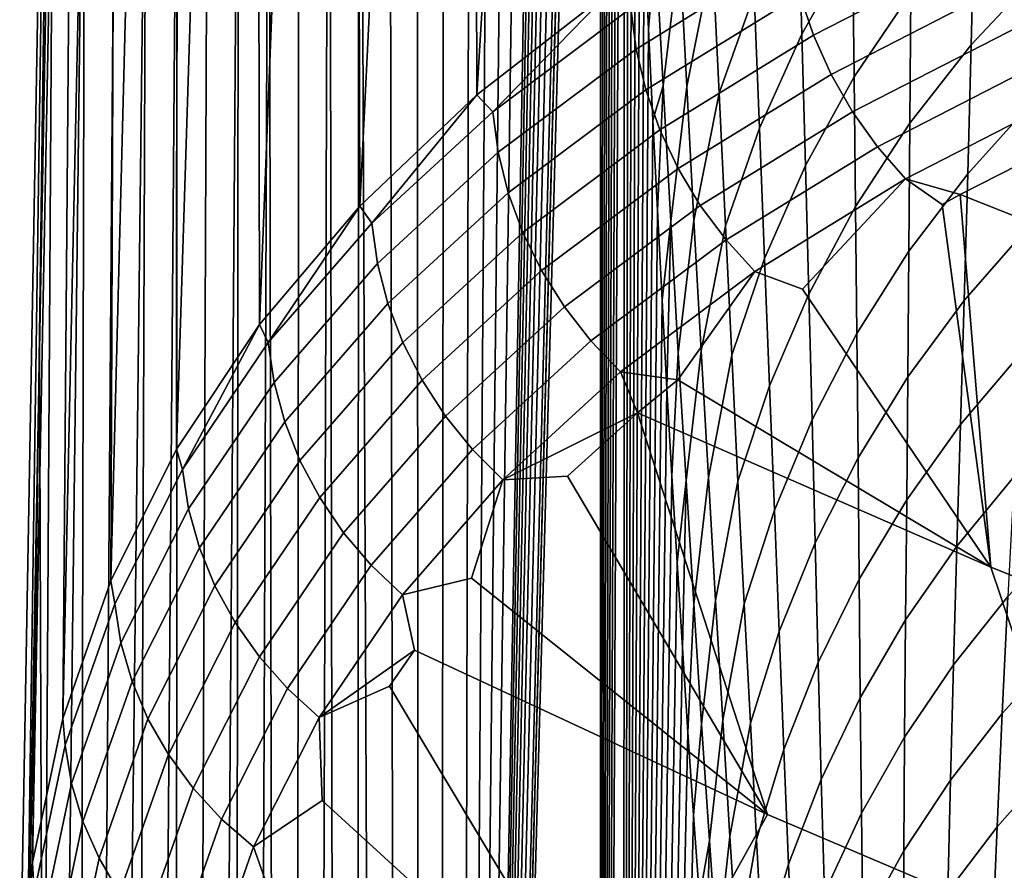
# Model space of a CAD drawing. Header units: metres. Extents: x -109 to 109, y -100 to 58.
# Tile 158 of 256: x -12.28 to -10.25, y -91.36 to -89.6. Entities that reach past the tile are written whole.
import ezdxf

# ---------------------------------------------------------------- set-up
doc = ezdxf.new("R2010")
doc.units = ezdxf.units.M
doc.layers.add('solid_21_062_100_XXX', color=7, linetype='CONTINUOUS')

msp = doc.modelspace()

# ---------------------------------------------------------------- linework, layer by layer
at = {"layer": 'solid_21_062_100_XXX'}
for points in [[(-11.184749, -83.72554, -12.329643), (-11.133983, -82.950745, -13.360293), (-11.132689, -83.348648, -13.386337), (-11.371697, -97.013657, -8.528762)], [(-11.132689, -83.348648, -13.386337), (-11.130467, -83.750809, -13.43123), (-11.371697, -97.013657, -8.528762)], [(-11.23726, -84.452362, -11.263592), (-11.184749, -83.72554, -12.329643), (-11.371697, -97.013657, -8.528762)], [(-11.130467, -83.750809, -13.43123), (-11.127299, -84.156433, -13.495315), (-11.371697, -97.013657, -8.528762)], [(-11.127299, -84.156433, -13.495315), (-11.123167, -84.564857, -13.578959), (-11.371697, -97.013657, -8.528762)], [(-11.291373, -85.129135, -10.165066), (-11.23726, -84.452362, -11.263592), (-11.371697, -97.013657, -8.528762)], [(-11.123167, -84.564857, -13.578959), (-11.118053, -84.975479, -13.682512), (-11.371697, -97.013657, -8.528762)], [(-11.118053, -84.975479, -13.682512), (-11.111943, -85.387596, -13.806301), (-11.371697, -97.013657, -8.528762)], [(-11.346963, -85.754303, -9.036602), (-11.291373, -85.129135, -10.165066), (-11.371697, -97.013657, -8.528762)], [(-11.111943, -85.387596, -13.806301), (-11.10482, -85.800499, -13.950652), (-11.371697, -97.013657, -8.528762)], [(-11.346963, -85.754303, -9.036602), (-11.371697, -97.013657, -8.528762), (-11.414532, -96.973763, -7.65951), (-11.403919, -86.326637, -7.880416)], [(-11.10482, -85.800499, -13.950652), (-11.096665, -86.213524, -14.115927), (-11.371697, -97.013657, -8.528762)], [(-11.096665, -86.213524, -14.115927), (-11.092196, -86.41983, -14.206519), (-11.371697, -97.013657, -8.528762)], [(-11.46212, -86.844894, -6.699015), (-11.403919, -86.326637, -7.880416), (-11.414532, -96.973763, -7.65951), (-11.457319, -96.91539, -6.791195)], [(-11.092196, -86.41983, -14.206519), (-11.091915, -86.432388, -14.212209), (-11.371697, -97.013657, -8.528762)], [(-11.091915, -86.432388, -14.212209), (-11.087464, -86.625954, -14.302434), (-11.371697, -97.013657, -8.528762)], [(-11.082468, -86.831726, -14.403735), (-11.083229, -97.205757, -14.382885), (-11.371697, -97.013657, -8.528762), (-11.087464, -86.625954, -14.302434)], [(-11.082468, -86.831726, -14.403735), (-11.077203, -87.037041, -14.510464), (-11.083229, -97.205757, -14.382885)], [(-11.52144, -87.307953, -5.494928), (-11.46212, -86.844894, -6.699015), (-11.457319, -96.91539, -6.791195), (-11.500065, -96.838539, -5.923754)], [(-11.077203, -87.037041, -14.510464), (-11.071671, -87.241882, -14.622621), (-11.083229, -97.205757, -14.382885)], [(-11.071671, -87.241882, -14.622621), (-11.065868, -87.446007, -14.740284), (-11.083229, -97.205757, -14.382885)], [(-11.581753, -87.714821, -4.270731), (-11.52144, -87.307953, -5.494928), (-11.500065, -96.838539, -5.923754), (-11.542725, -96.743225, -5.05806)], [(-11.065868, -87.446007, -14.740284), (-11.059794, -87.649467, -14.863435), (-11.083229, -97.205757, -14.382885)], [(-11.06353, -87.565544, 14.288019), (-11.207987, -87.621078, 13.969638), (-11.338088, -89.757217, 14.513631), (-11.061355, -89.541252, 15.089786)], [(-11.316879, -87.653732, 13.705445), (-11.34331, -87.677269, 13.647027), (-11.338088, -89.757217, 14.513631), (-11.207987, -87.621078, 13.969638)], [(-11.059794, -87.649467, -14.863435), (-11.053447, -87.852036, -14.992148), (-11.083229, -97.205757, -14.382885)], [(-11.34331, -87.677269, 13.647027), (-11.469377, -87.734062, 13.320437), (-11.579996, -89.987244, 13.929013), (-11.338088, -89.757217, 14.513631)], [(-11.642927, -88.064621, -3.029055), (-11.581753, -87.714821, -4.270731), (-11.585287, -96.629471, -4.19436), (-11.627719, -96.497299, -3.333299)], [(-11.581753, -87.714821, -4.270731), (-11.542725, -96.743225, -5.05806), (-11.585287, -96.629471, -4.19436)], [(-11.552542, -87.761063, 13.080266), (-11.586067, -87.791405, 12.990131), (-11.579996, -89.987244, 13.929013), (-11.469377, -87.734062, 13.320437)], [(-11.586067, -87.791405, 12.990131), (-11.693274, -87.849243, 12.656371), (-11.786773, -90.2313, 13.337476), (-11.579996, -89.987244, 13.929013)], [(-11.753469, -87.870026, 12.443407), (-11.790895, -87.907532, 12.319413), (-11.786773, -90.2313, 13.337476), (-11.693274, -87.849243, 12.656371)], [(-11.053447, -87.852036, -14.992148), (-11.046825, -88.053696, -15.12643), (-11.083229, -97.205757, -14.382885)], [(-11.790895, -87.907532, 12.319413), (-11.87883, -87.966225, 11.979548), (-11.958105, -90.489304, 12.740536), (-11.786773, -90.2313, 13.337476)], [(-11.919156, -87.980263, 11.796725), (-11.95699, -88.025238, 11.637049), (-11.958105, -90.489304, 12.740536), (-11.87883, -87.966225, 11.979548)], [(-11.95699, -88.025238, 11.637049), (-12.02529, -88.084557, 11.292249), (-12.093659, -90.760887, 12.13962), (-11.958105, -90.489304, 12.740536)], [(-11.046825, -88.053696, -15.12643), (-11.039927, -88.254326, -15.26631), (-11.083229, -97.205757, -14.382885)], [(-11.642927, -88.064621, -3.029055), (-11.67, -96.346786, -2.475327), (-11.712113, -96.177986, -1.62077), (-11.704835, -88.356598, -1.772549)], [(-11.642927, -88.064621, -3.029055), (-11.627719, -96.497299, -3.333299), (-11.67, -96.346786, -2.475327)], [(-12.049204, -88.091431, 11.142121), (-12.083657, -88.144089, 10.94543), (-12.093659, -90.760887, 12.13962), (-12.02529, -88.084557, 11.292249)], [(-12.083657, -88.144089, 10.94543), (-12.132032, -88.203789, 10.596906), (-12.193095, -91.045563, 11.53613), (-12.093659, -90.760887, 12.13962)], [(-12.143292, -88.203163, 10.4815), (-12.170368, -88.263618, 10.246957), (-12.193095, -91.045563, 11.53613), (-12.132032, -88.203789, 10.596906)], [(-11.032751, -88.453743, -15.411837), (-11.036413, -97.235077, -15.332955), (-11.083229, -97.205757, -14.382885), (-11.039927, -88.254326, -15.26631)], [(-12.170368, -88.263618, 10.246957), (-12.198623, -88.323494, 9.895864), (-12.256069, -91.342834, 10.931494), (-12.193095, -91.045563, 11.53613)], [(-12.201211, -88.315132, 9.816699), (-12.216765, -88.3834, 9.543931), (-12.256069, -91.342834, 10.931494), (-12.198623, -88.323494, 9.895864)], [(-11.767342, -88.590141, -0.503904), (-11.704835, -88.356598, -1.772549), (-11.712113, -96.177986, -1.62077), (-11.754025, -95.991035, -0.770308)], [(-12.216765, -88.3834, 9.543931), (-12.224771, -88.443253, 9.191441), (-12.282233, -91.651886, 10.327086), (-12.256069, -91.342834, 10.931494)], [(-12.224771, -88.443253, 9.191441), (-12.222626, -88.503036, 8.838712), (-12.272599, -91.956505, 9.752442), (-12.282233, -91.651886, 10.327086)], [(-11.032751, -88.453743, -15.411837), (-11.025297, -88.651978, -15.563001), (-11.036413, -97.235077, -15.332955)], [(-12.222626, -88.503036, 8.838712), (-12.210323, -88.56263, 8.486011), (-12.241154, -90.285217, 9.112582), (-12.272599, -91.956505, 9.752442)], [(-12.233831, -92.380676, 8.965075), (-12.241154, -90.285217, 9.112582), (-12.210323, -88.56263, 8.486011)], [(-12.147429, -88.744965, 7.209726), (-12.195961, -92.773651, 8.196731), (-12.233831, -92.380676, 8.965075), (-12.210323, -88.56263, 8.486011)], [(-11.767342, -88.590141, -0.503904), (-11.795725, -95.785988, 0.07585), (-11.837181, -95.562996, 0.917062), (-11.830314, -88.764732, 0.774149)], [(-11.756946, -96.037453, -0.631015), (-11.795725, -95.785988, 0.07585), (-11.767342, -88.590141, -0.503904), (-11.754025, -95.991035, -0.770308)], [(-11.025297, -88.651978, -15.563001), (-11.017562, -88.848778, -15.71988), (-11.036413, -97.235077, -15.332955)], [(-12.147429, -88.744965, 7.209726), (-12.157623, -93.150818, 7.418903), (-12.195961, -92.773651, 8.196731)], [(-12.084155, -88.868134, 5.925697), (-12.118861, -93.511658, 6.632432), (-12.157623, -93.150818, 7.418903), (-12.147429, -88.744965, 7.209726)], [(-11.830314, -88.764732, 0.774149), (-11.878377, -95.322166, 1.752963), (-11.919292, -95.063622, 2.583184), (-11.893616, -88.880005, 2.058868)], [(-11.830314, -88.764732, 0.774149), (-11.837181, -95.562996, 0.917062), (-11.878377, -95.322166, 1.752963)], [(-11.017562, -88.848778, -15.71988), (-11.009546, -89.044174, -15.882452), (-11.036413, -97.235077, -15.332955)], [(-12.020672, -88.931763, 4.637388), (-12.079683, -93.856026, 5.83753), (-12.118861, -93.511658, 6.632432), (-12.084155, -88.868134, 5.925697)], [(-11.893616, -88.880005, 2.058868), (-11.919292, -95.063622, 2.583184), (-11.959899, -94.78759, 3.4071), (-11.957113, -88.935722, 3.347527)], [(-12.056351, -94.10199, 5.444134), (-12.079683, -93.856026, 5.83753), (-12.020672, -88.931763, 4.637388), (-12.040117, -94.183586, 5.034749)], [(-11.957113, -88.935722, 3.347527), (-12.000184, -94.494156, 4.224506), (-12.040117, -94.183586, 5.034749), (-12.020672, -88.931763, 4.637388)], [(-11.982946, -94.674858, 3.954766), (-12.000184, -94.494156, 4.224506), (-11.957113, -88.935722, 3.347527), (-11.959899, -94.78759, 3.4071)], [(-11.009546, -89.044174, -15.882452), (-11.001245, -89.238007, -16.05081), (-11.036413, -97.235077, -15.332955)], [(-10.984041, -89.153542, -16.293827), (-10.968755, -89.450348, -16.588503), (-10.983783, -89.620712, -16.404995), (-10.992659, -89.430199, -16.224979)], [(-10.934404, -89.163445, -16.76466), (-10.919398, -89.455399, -17.050898), (-10.953271, -89.738556, -16.889336), (-10.968755, -89.450348, -16.588503)], [(-10.666497, -89.631615, -18.471367), (-10.674127, -89.354515, -18.206455), (-10.565618, -89.168671, -18.414873), (-10.561811, -89.446808, -18.6667)], [(-10.864889, -89.184731, -17.227449), (-10.851254, -89.472595, -17.50585), (-10.904419, -89.739677, -17.343594), (-10.919398, -89.455399, -17.050898)], [(-11.001245, -89.238007, -16.05081), (-10.992659, -89.430199, -16.224979), (-11.036413, -97.235077, -15.332955)], [(-10.31676, -89.653915, -19.534492), (-10.309887, -89.383003, -19.290636), (-10.163156, -89.230835, -19.470633), (-10.175805, -89.502724, -19.703209)], [(-10.776109, -89.26783, -17.727043), (-10.764996, -89.549767, -17.998215), (-10.83782, -89.753563, -17.791077), (-10.851254, -89.472595, -17.50585)], [(-10.558502, -89.719879, -18.926384), (-10.561811, -89.446808, -18.6667), (-10.440625, -89.271935, -18.861643), (-10.441865, -89.546265, -19.108952)], [(-10.754218, -89.825523, -18.276512), (-10.764996, -89.549767, -17.998215), (-10.674127, -89.354515, -18.206455), (-10.666497, -89.631615, -18.471367)], [(-10.700313, -89.38002, 15.760056), (-11.019778, -89.577728, 15.188644), (-11.008992, -89.662361, 15.213778), (-10.689992, -89.465248, 15.783284)], [(-10.319334, -89.369652, 16.353666), (-10.670655, -89.550224, 15.801045), (-10.642574, -89.633759, 15.813089), (-10.292312, -89.453873, 16.362982)], [(-9.876571, -89.371635, 16.896301), (-10.257207, -89.535538, 16.36602), (-10.214516, -89.613495, 16.36274), (-9.83557, -89.450287, 16.889675)], [(-10.443541, -89.815811, -19.364473), (-10.441865, -89.546265, -19.108952), (-10.309887, -89.383003, -19.290636), (-10.31676, -89.653915, -19.534492)], [(-10.992659, -89.430199, -16.224979), (-10.983783, -89.620712, -16.404995), (-11.036413, -97.235077, -15.332955)], [(-10.953271, -89.738556, -16.889336), (-10.974614, -89.809364, -16.590969), (-10.983783, -89.620712, -16.404995), (-10.968755, -89.450348, -16.588503)], [(-10.919398, -89.455399, -17.050898), (-10.904419, -89.739677, -17.343594), (-10.937623, -90.018394, -17.196085), (-10.953271, -89.738556, -16.889336)], [(-10.659279, -89.903091, -18.743746), (-10.666497, -89.631615, -18.471367), (-10.561811, -89.446808, -18.6667), (-10.558502, -89.719879, -18.926384)], [(-10.292312, -89.453873, 16.362982), (-10.642574, -89.633759, 15.813089), (-10.606143, -89.714661, 15.819249), (-10.257207, -89.535538, 16.36602)], [(-10.689992, -89.465248, 15.783284), (-11.008992, -89.662361, 15.213778), (-10.988923, -89.746635, 15.233917), (-10.670655, -89.550224, 15.801045)], [(-10.851254, -89.472595, -17.50585), (-10.83782, -89.753563, -17.791077), (-10.889472, -90.016388, -17.642582), (-10.904419, -89.739677, -17.343594)], [(-10.323954, -89.920212, -19.786917), (-10.31676, -89.653915, -19.534492), (-10.175805, -89.502724, -19.703209), (-10.188765, -89.770401, -19.944666)], [(-11.304964, -89.791794, 14.604818), (-11.061355, -89.541252, 15.089786), (-11.338088, -89.757217, 14.513631)], [(-11.019778, -89.577728, 15.188644), (-11.061355, -89.541252, 15.089786), (-11.304964, -89.791794, 14.604818)], [(-10.257207, -89.535538, 16.36602), (-10.606143, -89.714661, 15.819249), (-10.561874, -89.791801, 15.819436), (-10.214516, -89.613495, 16.36274)], [(-10.670655, -89.550224, 15.801045), (-10.988923, -89.746635, 15.233917), (-10.959853, -89.829369, 15.248779), (-10.642574, -89.633759, 15.813089)], [(-10.764996, -89.549767, -17.998215), (-10.754218, -89.825523, -18.276512), (-10.824583, -90.027672, -18.083), (-10.83782, -89.753563, -17.791077)], [(-10.555581, -89.987686, -19.193909), (-10.558502, -89.719879, -18.926384), (-10.441865, -89.546265, -19.108952), (-10.443541, -89.815811, -19.364473)], [(-11.019778, -89.577728, 15.188644), (-11.304964, -89.791794, 14.604818), (-11.29373, -89.875755, 14.631915), (-11.008992, -89.662361, 15.213778)], [(-10.983783, -89.620712, -16.404995), (-10.974614, -89.809364, -16.590969), (-11.036413, -97.235077, -15.332955)], [(-10.214516, -89.613495, 16.36274), (-10.561874, -89.791801, 15.819436), (-10.51039, -89.86409, 15.813647), (-10.164837, -89.686646, 16.353186)], [(-10.642574, -89.633759, 15.813089), (-10.959853, -89.829369, 15.248779), (-10.922191, -89.909393, 15.258154), (-10.606143, -89.714661, 15.819249)], [(-10.743748, -90.095062, -18.561852), (-10.754218, -89.825523, -18.276512), (-10.666497, -89.631615, -18.471367), (-10.659279, -89.903091, -18.743746)], [(-11.008992, -89.662361, 15.213778), (-11.29373, -89.875755, 14.631915), (-11.272975, -89.959244, 14.654497), (-10.988923, -89.746635, 15.233917)], [(-10.445528, -90.080315, -19.628212), (-10.443541, -89.815811, -19.364473), (-10.31676, -89.653915, -19.534492), (-10.323954, -89.920212, -19.786917)], [(-10.164837, -89.686646, 16.353186), (-10.51039, -89.86409, 15.813647), (-10.452415, -89.930527, 15.801966), (-10.108869, -89.753967, 16.337496)], [(-10.606143, -89.714661, 15.819249), (-10.922191, -89.909393, 15.258154), (-10.876467, -89.985588, 15.261909), (-10.561874, -89.791801, 15.819436)], [(-10.652383, -90.168785, -19.023558), (-10.659279, -89.903091, -18.743746), (-10.558502, -89.719879, -18.926384), (-10.555581, -89.987686, -19.193909)], [(-10.988923, -89.746635, 15.233917), (-11.272975, -89.959244, 14.654497), (-11.242992, -90.041077, 14.672247), (-10.959853, -89.829369, 15.248779)], [(-10.953271, -89.738556, -16.889336), (-10.965154, -89.996201, -16.782873), (-10.974614, -89.809364, -16.590969)], [(-10.953271, -89.738556, -16.889336), (-10.937623, -90.018394, -17.196085), (-10.955393, -90.181, -16.980854), (-10.965154, -89.996201, -16.782873)], [(-10.904419, -89.739677, -17.343594), (-10.889472, -90.016388, -17.642582), (-10.921839, -90.290024, -17.508551), (-10.937623, -90.018394, -17.196085)], [(-11.554935, -90.022179, 14.010939), (-11.338088, -89.757217, 14.513631), (-11.579996, -89.987244, 13.929013)], [(-11.304964, -89.791794, 14.604818), (-11.338088, -89.757217, 14.513631), (-11.554935, -90.022179, 14.010939)], [(-10.83782, -89.753563, -17.791077), (-10.824583, -90.027672, -18.083), (-10.874569, -90.285637, -17.94771), (-10.889472, -90.016388, -17.642582)], [(-10.108869, -89.753967, 16.337496), (-10.452415, -89.930527, 15.801966), (-10.339658, -89.962807, 15.865204), (-10.05691, -89.818916, 16.302029)], [(-10.331383, -90.181709, -20.047924), (-10.323954, -89.920212, -19.786917), (-10.188765, -89.770401, -19.944666), (-10.20193, -90.033653, -20.19504)], [(-11.304964, -89.791794, 14.604818), (-11.554935, -90.022179, 14.010939), (-11.543274, -90.105408, 14.040041), (-11.29373, -89.875755, 14.631915)], [(-10.561874, -89.791801, 15.819436), (-10.876467, -89.985588, 15.261909), (-10.823323, -90.056885, 15.259995), (-10.51039, -89.86409, 15.813647)], [(-10.974614, -89.809364, -16.590969), (-10.965154, -89.996201, -16.782873), (-11.036413, -97.235077, -15.332955)], [(-10.754218, -89.825523, -18.276512), (-10.743748, -90.095062, -18.561852), (-10.811533, -90.294945, -18.381508), (-10.824583, -90.027672, -18.083)], [(-10.552945, -90.250008, -19.469259), (-10.555581, -89.987686, -19.193909), (-10.443541, -89.815811, -19.364473), (-10.445528, -90.080315, -19.628212)], [(-10.05691, -89.818916, 16.302029), (-10.339658, -89.962807, 15.865204), (-9.595612, -90.258171, 16.070629)], [(-10.959853, -89.829369, 15.248779), (-11.242992, -90.041077, 14.672247), (-11.204202, -90.120102, 14.684916), (-10.922191, -89.909393, 15.258154)], [(-10.51039, -89.86409, 15.813647), (-10.823323, -90.056885, 15.259995), (-10.763508, -90.122269, 15.252435), (-10.452415, -89.930527, 15.801966)], [(-11.29373, -89.875755, 14.631915), (-11.543274, -90.105408, 14.040041), (-11.521886, -90.188019, 14.065114), (-11.272975, -89.959244, 14.654497)], [(-10.922191, -89.909393, 15.258154), (-11.204202, -90.120102, 14.684916), (-11.157151, -90.195213, 14.692325), (-10.876467, -89.985588, 15.261909)], [(-10.733517, -90.358284, -18.854176), (-10.743748, -90.095062, -18.561852), (-10.659279, -89.903091, -18.743746), (-10.652383, -90.168785, -19.023558)], [(-10.447762, -90.339645, -19.900156), (-10.445528, -90.080315, -19.628212), (-10.323954, -89.920212, -19.786917), (-10.331383, -90.181709, -20.047924)], [(-10.452415, -89.930527, 15.801966), (-10.763508, -90.122269, 15.252435), (-10.665184, -90.158821, 15.300614)], [(-10.452415, -89.930527, 15.801966), (-10.665184, -90.158821, 15.300614), (-10.276624, -90.732643, 14.817067), (-10.376564, -89.983223, 15.804826)], [(-10.452415, -89.930527, 15.801966), (-10.376564, -89.983223, 15.804826), (-10.339658, -89.962807, 15.865204)], [(-11.272975, -89.959244, 14.654497), (-11.521886, -90.188019, 14.065114), (-11.491072, -90.268845, 14.085806), (-11.242992, -90.041077, 14.672247)], [(-10.276624, -90.732643, 14.817067), (-10.339658, -89.962807, 15.865204), (-10.376564, -89.983223, 15.804826)], [(-9.537115, -91.027084, 15.009797), (-9.595612, -90.258171, 16.070629), (-10.339658, -89.962807, 15.865204), (-10.276624, -90.732643, 14.817067)], [(-11.768856, -90.268684, 13.409425), (-11.579996, -89.987244, 13.929013), (-11.786773, -90.2313, 13.337476)], [(-11.554935, -90.022179, 14.010939), (-11.579996, -89.987244, 13.929013), (-11.768856, -90.268684, 13.409425)], [(-10.876467, -89.985588, 15.261909), (-11.157151, -90.195213, 14.692325), (-11.1025, -90.26535, 14.694369), (-10.823323, -90.056885, 15.259995)], [(-10.645728, -90.42852, -19.310762), (-10.652383, -90.168785, -19.023558), (-10.555581, -89.987686, -19.193909), (-10.552945, -90.250008, -19.469259)], [(-10.965154, -89.996201, -16.782873), (-10.955393, -90.181, -16.980854), (-11.036413, -97.235077, -15.332955)], [(-11.554935, -90.022179, 14.010939), (-11.768856, -90.268684, 13.409425), (-11.756797, -90.35112, 13.440558), (-11.543274, -90.105408, 14.040041)], [(-10.937623, -90.018394, -17.196085), (-10.945336, -90.363739, -17.184849), (-10.955393, -90.181, -16.980854)], [(-10.937623, -90.018394, -17.196085), (-10.921839, -90.290024, -17.508551), (-10.934972, -90.544403, -17.395094), (-10.945336, -90.363739, -17.184849)], [(-10.889472, -90.016388, -17.642582), (-10.874569, -90.285637, -17.94771), (-10.905938, -90.553627, -17.826561), (-10.921839, -90.290024, -17.508551)], [(-10.824583, -90.027672, -18.083), (-10.811533, -90.294945, -18.381508), (-10.859715, -90.547516, -18.258837), (-10.874569, -90.285637, -17.94771)], [(-11.242992, -90.041077, 14.672247), (-11.491072, -90.268845, 14.085806), (-11.451262, -90.346748, 14.101826), (-11.204202, -90.120102, 14.684916)], [(-10.338946, -90.43824, -20.317503), (-10.331383, -90.181709, -20.047924), (-10.20193, -90.033653, -20.19504), (-10.215182, -90.292259, -20.454351)], [(-10.823323, -90.056885, 15.259995), (-11.1025, -90.26535, 14.694369), (-11.041018, -90.329536, 14.691021), (-10.763508, -90.122269, 15.252435)], [(-10.550547, -90.506744, -19.752394), (-10.552945, -90.250008, -19.469259), (-10.445528, -90.080315, -19.628212), (-10.447762, -90.339645, -19.900156)], [(-11.543274, -90.105408, 14.040041), (-11.756797, -90.35112, 13.440558), (-11.734834, -90.43277, 13.468152), (-11.521886, -90.188019, 14.065114)], [(-10.743748, -90.095062, -18.561852), (-10.733517, -90.358284, -18.854176), (-10.79862, -90.555351, -18.68652), (-10.811533, -90.294945, -18.381508)], [(-11.204202, -90.120102, 14.684916), (-11.451262, -90.346748, 14.101826), (-11.403021, -90.420639, 14.112947), (-11.157151, -90.195213, 14.692325)], [(-10.763508, -90.122269, 15.252435), (-11.041018, -90.329536, 14.691021), (-10.923078, -90.345833, 14.790645)], [(-10.763508, -90.122269, 15.252435), (-10.923078, -90.345833, 14.790645), (-10.276624, -90.732643, 14.817067), (-10.665184, -90.158821, 15.300614)], [(-10.723464, -90.615067, -19.153429), (-10.733517, -90.358284, -18.854176), (-10.652383, -90.168785, -19.023558), (-10.645728, -90.42852, -19.310762)], [(-11.521886, -90.188019, 14.065114), (-11.734834, -90.43277, 13.468152), (-11.703275, -90.512482, 13.491817), (-11.491072, -90.268845, 14.085806)], [(-10.955393, -90.181, -16.980854), (-10.945336, -90.363739, -17.184849), (-11.036413, -97.235077, -15.332955)], [(-10.450155, -90.593658, -20.180265), (-10.447762, -90.339645, -19.900156), (-10.331383, -90.181709, -20.047924), (-10.338946, -90.43824, -20.317503)], [(-11.157151, -90.195213, 14.692325), (-11.403021, -90.420639, 14.112947), (-11.347023, -90.489471, 14.119016), (-11.1025, -90.26535, 14.694369)], [(-11.945944, -90.531044, 12.802673), (-11.786773, -90.2313, 13.337476), (-11.958105, -90.489304, 12.740536)], [(-11.768856, -90.268684, 13.409425), (-11.786773, -90.2313, 13.337476), (-11.945944, -90.531044, 12.802673)], [(-10.639282, -90.682259, -19.605297), (-10.645728, -90.42852, -19.310762), (-10.552945, -90.250008, -19.469259), (-10.550547, -90.506744, -19.752394)], [(-11.768856, -90.268684, 13.409425), (-11.945944, -90.531044, 12.802673), (-11.933517, -90.612625, 12.83585), (-11.756797, -90.35112, 13.440558)], [(-11.491072, -90.268845, 14.085806), (-11.703275, -90.512482, 13.491817), (-11.662564, -90.589142, 13.511222), (-11.451262, -90.346748, 14.101826)], [(-11.1025, -90.26535, 14.694369), (-11.347023, -90.489471, 14.119016), (-11.284058, -90.552277, 14.119945), (-11.041018, -90.329536, 14.691021)], [(-12.272599, -91.956505, 9.752442), (-12.241154, -90.285217, 9.112582), (-12.271238, -91.971848, 9.723997)], [(-12.233831, -92.380676, 8.965075), (-12.271238, -91.971848, 9.723997), (-12.241154, -90.285217, 9.112582)], [(-10.921839, -90.290024, -17.508551), (-10.905938, -90.553627, -17.826561), (-10.92429, -90.722954, -17.611794), (-10.934972, -90.544403, -17.395094)], [(-10.874569, -90.285637, -17.94771), (-10.859715, -90.547516, -18.258837), (-10.88994, -90.809341, -18.149948), (-10.905938, -90.553627, -17.826561)], [(-10.811533, -90.294945, -18.381508), (-10.79862, -90.555351, -18.68652), (-10.844872, -90.802032, -18.575872), (-10.859715, -90.547516, -18.258837)], [(-10.346424, -90.6894, -20.595663), (-10.338946, -90.43824, -20.317503), (-10.215182, -90.292259, -20.454351), (-10.228279, -90.545799, -20.722622)], [(-11.041018, -90.329536, 14.691021), (-11.284058, -90.552277, 14.119945), (-11.006379, -90.414177, 14.61051)], [(-11.041018, -90.329536, 14.691021), (-11.006379, -90.414177, 14.61051), (-10.923078, -90.345833, 14.790645)], [(-11.756797, -90.35112, 13.440558), (-11.933517, -90.612625, 12.83585), (-11.911042, -90.69323, 12.865974), (-11.734834, -90.43277, 13.468152)], [(-11.451262, -90.346748, 14.101826), (-11.662564, -90.589142, 13.511222), (-11.613275, -90.661667, 13.526092), (-11.403021, -90.420639, 14.112947)], [(-10.923078, -90.345833, 14.790645), (-11.006379, -90.414177, 14.61051), (-10.276624, -90.732643, 14.817067)], [(-10.548315, -90.757805, -20.043249), (-10.550547, -90.506744, -19.752394), (-10.447762, -90.339645, -19.900156), (-10.450155, -90.593658, -20.180265)], [(-10.945336, -90.363739, -17.184849), (-10.934972, -90.544403, -17.395094), (-11.036413, -97.235077, -15.332955)], [(-10.733517, -90.358284, -18.854176), (-10.723464, -90.615067, -19.153429), (-10.785806, -90.808815, -18.997959), (-10.79862, -90.555351, -18.68652)], [(-11.284058, -90.552277, 14.119945), (-11.150912, -90.544548, 14.275358), (-11.006379, -90.414177, 14.61051)], [(-10.737452, -91.243721, 13.606629), (-11.006379, -90.414177, 14.61051), (-11.150912, -90.544548, 14.275358)], [(-9.998002, -91.55851, 13.799212), (-10.276624, -90.732643, 14.817067), (-11.006379, -90.414177, 14.61051), (-10.737452, -91.243721, 13.606629)], [(-11.734834, -90.43277, 13.468152), (-11.911042, -90.69323, 12.865974), (-11.878834, -90.771736, 12.892624), (-11.703275, -90.512482, 13.491817)], [(-11.403021, -90.420639, 14.112947), (-11.613275, -90.661667, 13.526092), (-11.556099, -90.729042, 13.53622), (-11.347023, -90.489471, 14.119016)], [(-10.713572, -90.865417, -19.459517), (-10.723464, -90.615067, -19.153429), (-10.645728, -90.42852, -19.310762), (-10.639282, -90.682259, -19.605297)], [(-10.452516, -90.84198, -20.468536), (-10.450155, -90.593658, -20.180265), (-10.338946, -90.43824, -20.317503), (-10.346424, -90.6894, -20.595663)], [(-11.945944, -90.531044, 12.802673), (-11.958105, -90.489304, 12.740536), (-12.093659, -90.760887, 12.13962), (-12.08575, -90.808556, 12.192941)], [(-11.347023, -90.489471, 14.119016), (-11.556099, -90.729042, 13.53622), (-11.491841, -90.790306, 13.541461), (-11.284058, -90.552277, 14.119945)], [(-11.703275, -90.512482, 13.491817), (-11.878834, -90.771736, 12.892624), (-11.837344, -90.847031, 12.915423), (-11.662564, -90.589142, 13.511222)], [(-10.632989, -90.929955, -19.907066), (-10.639282, -90.682259, -19.605297), (-10.550547, -90.506744, -19.752394), (-10.548315, -90.757805, -20.043249)], [(-11.945944, -90.531044, 12.802673), (-12.08575, -90.808556, 12.192941), (-12.072991, -90.889229, 12.228155), (-11.933517, -90.612625, 12.83585)], [(-11.284058, -90.552277, 14.119945), (-11.491841, -90.790306, 13.541461), (-11.349276, -90.755371, 13.754741)], [(-11.284058, -90.552277, 14.119945), (-11.349276, -90.755371, 13.754741), (-10.737452, -91.243721, 13.606629), (-11.150912, -90.544548, 14.275358)], [(-10.934972, -90.544403, -17.395094), (-10.92429, -90.722954, -17.611794), (-11.036413, -97.235077, -15.332955)], [(-10.905938, -90.553627, -17.826561), (-10.91329, -90.899376, -17.834929), (-10.92429, -90.722954, -17.611794)], [(-10.905938, -90.553627, -17.826561), (-10.88994, -90.809341, -18.149948), (-10.901957, -91.073532, -18.064833), (-10.91329, -90.899376, -17.834929)], [(-10.859715, -90.547516, -18.258837), (-10.844872, -90.802032, -18.575872), (-10.873822, -91.05722, -18.478617), (-10.88994, -90.809341, -18.149948)], [(-10.79862, -90.555351, -18.68652), (-10.785806, -90.808815, -18.997959), (-10.830029, -91.049171, -18.898714), (-10.844872, -90.802032, -18.575872)], [(-10.353563, -90.934631, -20.882366), (-10.346424, -90.6894, -20.595663), (-10.228279, -90.545799, -20.722622), (-10.240941, -90.793694, -20.999819)], [(-11.662564, -90.589142, 13.511222), (-11.837344, -90.847031, 12.915423), (-11.787158, -90.91806, 12.934052), (-11.613275, -90.661667, 13.526092)], [(-10.546081, -91.002861, -20.34181), (-10.548315, -90.757805, -20.043249), (-10.450155, -90.593658, -20.180265), (-10.452516, -90.84198, -20.468536)], [(-11.933517, -90.612625, 12.83585), (-12.072991, -90.889229, 12.228155), (-12.050071, -90.968719, 12.260803), (-11.911042, -90.69323, 12.865974)], [(-10.723464, -90.615067, -19.153429), (-10.713572, -90.865417, -19.459517), (-10.773086, -91.055397, -19.315702), (-10.785806, -90.808815, -18.997959)], [(-11.613275, -90.661667, 13.526092), (-11.787158, -90.91806, 12.934052), (-11.728981, -90.983818, 12.948248), (-11.556099, -90.729042, 13.53622)], [(-10.252751, -91.035027, -21.285782), (-10.240941, -90.793694, -20.999819), (-10.117251, -90.661911, -21.116766), (-10.134915, -90.905731, -21.393785)], [(-10.703798, -91.109344, -19.772318), (-10.713572, -90.865417, -19.459517), (-10.639282, -90.682259, -19.605297), (-10.632989, -90.929955, -19.907066)], [(-11.911042, -90.69323, 12.865974), (-12.050071, -90.968719, 12.260803), (-12.01731, -91.045921, 12.290427), (-11.878834, -90.771736, 12.892624)], [(-10.454616, -91.084091, -20.764935), (-10.452516, -90.84198, -20.468536), (-10.346424, -90.6894, -20.595663), (-10.353563, -90.934631, -20.882366)], [(-10.92429, -90.722954, -17.611794), (-10.91329, -90.899376, -17.834929), (-11.036413, -97.235077, -15.332955)], [(-11.556099, -90.729042, 13.53622), (-11.728981, -90.983818, 12.948248), (-11.663631, -91.043388, 12.957811), (-11.491841, -90.790306, 13.541461)], [(-9.245835, -91.850784, 13.97803), (-9.537115, -91.027084, 15.009797), (-10.276624, -90.732643, 14.817067), (-9.998002, -91.55851, 13.799212)], [(-12.08575, -90.808556, 12.192941), (-12.093659, -90.760887, 12.13962), (-12.193095, -91.045563, 11.53613), (-12.187973, -91.100334, 11.582423)], [(-11.491841, -90.790306, 13.541461), (-11.466435, -90.904526, 13.400832), (-10.737452, -91.243721, 13.606629), (-11.349276, -90.755371, 13.754741)], [(-10.626704, -91.171318, -20.216047), (-10.632989, -90.929955, -19.907066), (-10.548315, -90.757805, -20.043249), (-10.546081, -91.002861, -20.34181)], [(-11.878834, -90.771736, 12.892624), (-12.01731, -91.045921, 12.290427), (-11.97517, -91.119736, 12.316609), (-11.837344, -90.847031, 12.915423)], [(-11.491841, -90.790306, 13.541461), (-11.663631, -91.043388, 12.957811), (-11.466435, -90.904526, 13.400832)], [(-10.844872, -90.802032, -18.575872), (-10.830029, -91.049171, -18.898714), (-10.857601, -91.297348, -18.812437), (-10.873822, -91.05722, -18.478617)], [(-10.359966, -91.173012, -21.177471), (-10.353563, -90.934631, -20.882366), (-10.240941, -90.793694, -20.999819), (-10.252751, -91.035027, -21.285782)], [(-12.08575, -90.808556, 12.192941), (-12.187973, -91.100334, 11.582423), (-12.174921, -91.180046, 11.619654), (-12.072991, -90.889229, 12.228155)], [(-10.88994, -90.809341, -18.149948), (-10.873822, -91.05722, -18.478617), (-10.890293, -91.245468, -18.301441), (-10.901957, -91.073532, -18.064833)], [(-10.785806, -90.808815, -18.997959), (-10.773086, -91.055397, -19.315702), (-10.815197, -91.289101, -19.227207), (-10.830029, -91.049171, -18.898714)], [(-10.543648, -91.241409, -20.648043), (-10.546081, -91.002861, -20.34181), (-10.452516, -90.84198, -20.468536), (-10.454616, -91.084091, -20.764935)], [(-11.837344, -90.847031, 12.915423), (-11.97517, -91.119736, 12.316609), (-11.924242, -91.18914, 12.338982), (-11.787158, -90.91806, 12.934052)], [(-10.713572, -90.865417, -19.459517), (-10.703798, -91.109344, -19.772318), (-10.76043, -91.295166, -19.639606), (-10.773086, -91.055397, -19.315702)], [(-12.072991, -90.889229, 12.228155), (-12.174921, -91.180046, 11.619654), (-12.151625, -91.258354, 11.6548), (-12.050071, -90.968719, 12.260803)], [(-11.663631, -91.043388, 12.957811), (-11.518307, -90.978783, 13.228759), (-11.466435, -90.904526, 13.400832)], [(-11.518307, -90.978783, 13.228759), (-11.037798, -91.781647, 12.425267), (-10.737452, -91.243721, 13.606629), (-11.466435, -90.904526, 13.400832)], [(-10.91329, -90.899376, -17.834929), (-10.901957, -91.073532, -18.064833), (-11.036413, -97.235077, -15.332955)], [(-10.26346, -91.268997, -21.580317), (-10.252751, -91.035027, -21.285782), (-10.134915, -90.905731, -21.393785), (-10.151337, -91.142479, -21.679705)], [(-11.787158, -90.91806, 12.934052), (-11.924242, -91.18914, 12.338982), (-11.865244, -91.253143, 12.35723), (-11.728981, -90.983818, 12.948248)], [(-10.694026, -91.346603, -20.091805), (-10.703798, -91.109344, -19.772318), (-10.632989, -90.929955, -19.907066), (-10.626704, -91.171318, -20.216047)], [(-10.456083, -91.319069, -21.069332), (-10.454616, -91.084091, -20.764935), (-10.353563, -90.934631, -20.882366), (-10.359966, -91.173012, -21.177471)], [(-12.050071, -90.968719, 12.260803), (-12.151625, -91.258354, 11.6548), (-12.118413, -91.334167, 11.687367), (-12.01731, -91.045921, 12.290427)], [(-11.728981, -90.983818, 12.948248), (-11.865244, -91.253143, 12.35723), (-11.799005, -91.310852, 12.371098), (-11.663631, -91.043388, 12.957811)], [(-11.663631, -91.043388, 12.957811), (-11.65761, -91.214676, 12.698564), (-11.037798, -91.781647, 12.425267), (-11.518307, -90.978783, 13.228759)], [(-10.620265, -91.405884, -20.532209), (-10.626704, -91.171318, -20.216047), (-10.546081, -91.002861, -20.34181), (-10.543648, -91.241409, -20.648043)], [(-12.187973, -91.100334, 11.582423), (-12.193095, -91.045563, 11.53613), (-12.256069, -91.342834, 10.931494), (-12.252354, -91.405418, 10.973305)], [(-12.01731, -91.045921, 12.290427), (-12.118413, -91.334167, 11.687367), (-12.075751, -91.406403, 11.716897), (-11.97517, -91.119736, 12.316609)], [(-11.663631, -91.043388, 12.957811), (-11.799005, -91.310852, 12.371098), (-11.65761, -91.214676, 12.698564)], [(-10.365404, -91.403755, -21.480787), (-10.359966, -91.173012, -21.177471), (-10.252751, -91.035027, -21.285782), (-10.26346, -91.268997, -21.580317)], [(-10.857601, -91.297348, -18.812437), (-10.878287, -91.414986, -18.54501), (-10.890293, -91.245468, -18.301441), (-10.873822, -91.05722, -18.478617)], [(-10.830029, -91.049171, -18.898714), (-10.815197, -91.289101, -19.227207), (-10.84129, -91.529945, -19.151222), (-10.857601, -91.297348, -18.812437)], [(-10.773086, -91.055397, -19.315702), (-10.76043, -91.295166, -19.639606), (-10.800346, -91.521889, -19.561193), (-10.815197, -91.289101, -19.227207)], [(-10.901957, -91.073532, -18.064833), (-10.890293, -91.245468, -18.301441), (-11.036413, -97.235077, -15.332955)], [(-10.540675, -91.472549, -20.961843), (-10.543648, -91.241409, -20.648043), (-10.454616, -91.084091, -20.764935), (-10.456083, -91.319069, -21.069332)], [(-12.187973, -91.100334, 11.582423), (-12.252354, -91.405418, 10.973305), (-12.239047, -91.484131, 11.012516), (-12.174921, -91.180046, 11.619654)], [(-10.703798, -91.109344, -19.772318), (-10.694026, -91.346603, -20.091805), (-10.747747, -91.527931, -19.969635), (-10.76043, -91.295166, -19.639606)], [(-11.97517, -91.119736, 12.316609), (-12.075751, -91.406403, 11.716897), (-12.02424, -91.47406, 11.742975), (-11.924242, -91.18914, 12.338982)], [(-10.272998, -91.495178, -21.88316), (-10.26346, -91.268997, -21.580317), (-10.151337, -91.142479, -21.679705), (-10.166439, -91.371712, -21.974274)], [(-12.174921, -91.180046, 11.619654), (-12.239047, -91.484131, 11.012516), (-12.215448, -91.561203, 11.050117), (-12.151625, -91.258354, 11.6548)], [(-11.924242, -91.18914, 12.338982), (-12.02424, -91.47406, 11.742975), (-11.964604, -91.536179, 11.765233), (-11.865244, -91.253143, 12.35723)], [(-10.684124, -91.576782, -20.417952), (-10.694026, -91.346603, -20.091805), (-10.626704, -91.171318, -20.216047), (-10.620265, -91.405884, -20.532209)], [(-10.456714, -91.546135, -21.381559), (-10.456083, -91.319069, -21.069332), (-10.359966, -91.173012, -21.177471), (-10.365404, -91.403755, -21.480787)], [(-11.799005, -91.310852, 12.371098), (-11.755815, -91.433456, 12.227057), (-11.037798, -91.781647, 12.425267), (-11.65761, -91.214676, 12.698564)], [(-11.037798, -91.781647, 12.425267), (-10.307669, -92.10701, 12.610914), (-9.998002, -91.55851, 13.799212), (-10.737452, -91.243721, 13.606629)], [(-10.890293, -91.245468, -18.301441), (-10.878287, -91.414986, -18.54501), (-11.036413, -97.235077, -15.332955)], [(-10.613363, -91.632767, -20.855488), (-10.620265, -91.405884, -20.532209), (-10.543648, -91.241409, -20.648043), (-10.540675, -91.472549, -20.961843)], [(-12.151625, -91.258354, 11.6548), (-12.215448, -91.561203, 11.050117), (-12.181888, -91.635544, 11.085576), (-12.118413, -91.334167, 11.687367)], [(-11.865244, -91.253143, 12.35723), (-11.964604, -91.536179, 11.765233), (-11.897683, -91.591888, 11.78336), (-11.799005, -91.310852, 12.371098)], [(-10.369809, -91.626427, -21.792049), (-10.365404, -91.403755, -21.480787), (-10.26346, -91.268997, -21.580317), (-10.272998, -91.495178, -21.88316)], [(-10.815197, -91.289101, -19.227207), (-10.800346, -91.521889, -19.561193), (-10.824863, -91.755119, -19.494812), (-10.84129, -91.529945, -19.151222)], [(-11.799005, -91.310852, 12.371098), (-11.897683, -91.591888, 11.78336), (-11.755815, -91.433456, 12.227057)], [(-10.857601, -91.297348, -18.812437), (-10.86595, -91.581902, -18.795305), (-10.878287, -91.414986, -18.54501)], [(-10.857601, -91.297348, -18.812437), (-10.84129, -91.529945, -19.151222), (-10.853248, -91.746468, -19.05299), (-10.86595, -91.581902, -18.795305)], [(-10.76043, -91.295166, -19.639606), (-10.747747, -91.527931, -19.969635), (-10.785416, -91.747398, -19.900652), (-10.800346, -91.521889, -19.561193)], [(-10.536982, -91.695503, -21.283072), (-10.540675, -91.472549, -20.961843), (-10.456083, -91.319069, -21.069332), (-10.456714, -91.546135, -21.381559)], [(-12.252354, -91.405418, 10.973305), (-12.256069, -91.342834, 10.931494), (-12.282233, -91.651886, 10.327086), (-12.278964, -91.722412, 10.367717)], [(-12.118413, -91.334167, 11.687367), (-12.181888, -91.635544, 11.085576), (-12.138838, -91.706116, 11.118398), (-12.075751, -91.406403, 11.716897)], [(-10.694026, -91.346603, -20.091805), (-10.684124, -91.576782, -20.417952), (-10.734942, -91.753334, -20.305775), (-10.747747, -91.527931, -19.969635)]]:
    msp.add_3dface(points, dxfattribs=at)

doc.saveas('drawing.dxf')
